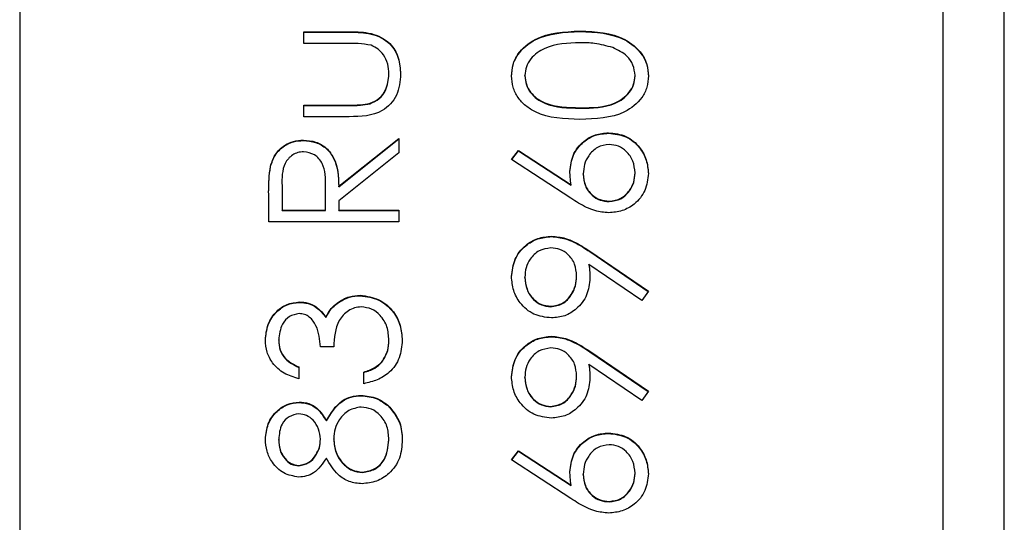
# Model space of a CAD drawing. Header units: millimetres. Extents: x 1841 to 4925, y 385 to 2485.
# Tile 14 of 28: x 2955 to 2961, y 1410 to 1413. Entities that reach past the tile are written whole.
import ezdxf

# ---------------------------------------------------------------- set-up
doc = ezdxf.new("R2010")
doc.units = ezdxf.units.MM

msp = doc.modelspace()

# ---------------------------------------------------------------- linework, layer by layer
at = {"color": 7, "linetype": 'Continuous', "lineweight": 25}
for p, q in [((2960.8192, 1443.1371), (2960.8192, 1383.1616)), ((2961.2192, 1383.1616), (2961.2192, 1443.1371)), ((2954.8192, 1441.1379), (2954.8192, 1385.1607)), ((2956.6655, 1413.0714), (2956.9667, 1413.0714)), ((2956.6655, 1412.9954), (2956.6655, 1413.0714)), ((2956.6655, 1413.0685), (2956.9667, 1413.0685)), ((2956.9667, 1413.0685), (2956.9667, 1413.0714)), ((2958.4612, 1413.073), (2958.4612, 1413.0759)), ((2956.9525, 1412.9954), (2956.6655, 1412.9954)), ((2957.2191, 1412.793), (2957.2191, 1412.7959)), ((2958.1027, 1412.7835), (2958.1027, 1412.7863)), ((2958.8191, 1412.7835), (2958.8191, 1412.7863)), ((2956.6655, 1412.594), (2956.9525, 1412.594)), ((2956.6655, 1412.518), (2956.6655, 1412.594)), ((2956.6655, 1412.5911), (2956.9525, 1412.5911)), ((2956.9525, 1412.5911), (2956.9525, 1412.594)), ((2957.0972, 1412.6032), (2957.0972, 1412.606)), ((2958.4609, 1412.5739), (2958.4609, 1412.5768)), ((2956.9611, 1412.518), (2956.6655, 1412.518)), ((2956.664, 1412.3633), (2956.664, 1412.3661)), ((2956.8935, 1412.066), (2957.2842, 1412.377)), ((2956.8935, 1412.0632), (2957.2842, 1412.3741)), ((2957.2842, 1412.377), (2957.2842, 1412.283)), ((2958.6466, 1412.4112), (2958.6466, 1412.414)), ((2958.0159, 1412.2404), (2958.0618, 1412.2989)), ((2958.0173, 1412.2395), (2958.0618, 1412.2961)), ((2958.0618, 1412.2989), (2958.4039, 1412.0753)), ((2958.0618, 1412.2961), (2958.0618, 1412.2989)), ((2958.0618, 1412.2961), (2958.4039, 1412.0724)), ((2957.2842, 1412.283), (2956.8935, 1411.9721)), ((2958.4022, 1411.9878), (2958.0159, 1412.2404)), ((2956.4491, 1412.1927), (2956.4491, 1412.1956)), ((2958.4826, 1412.1442), (2958.4826, 1412.147)), ((2958.8191, 1412.1508), (2958.8191, 1412.1536)), ((2956.5244, 1412.0691), (2956.5244, 1411.9104)), ((2956.8066, 1411.9104), (2956.8078, 1412.0654)), ((2956.8066, 1411.9075), (2956.8078, 1412.0625)), ((2956.8078, 1412.0654), (2956.8078, 1412.0686)), ((2956.8078, 1412.0625), (2956.8078, 1412.0654)), ((2956.8935, 1412.0632), (2956.8935, 1412.066)), ((2958.4039, 1412.0724), (2958.4039, 1412.0753)), ((2956.4376, 1411.8345), (2956.4376, 1412.0038)), ((2956.8935, 1411.9721), (2956.8935, 1411.9104)), ((2958.6512, 1411.9663), (2958.6512, 1411.9692)), ((2956.5244, 1411.9075), (2956.5244, 1411.9104)), ((2956.5244, 1411.9104), (2956.8066, 1411.9104)), ((2956.5244, 1411.9075), (2956.8066, 1411.9075)), ((2956.8066, 1411.9075), (2956.8066, 1411.9104)), ((2956.8935, 1411.9104), (2957.2842, 1411.9104)), ((2956.8935, 1411.9075), (2956.8935, 1411.9104)), ((2956.8935, 1411.9075), (2957.2842, 1411.9075)), ((2957.2842, 1411.9104), (2957.2842, 1411.8345)), ((2957.2842, 1411.8345), (2956.4376, 1411.8345)), ((2958.276, 1411.7385), (2958.276, 1411.7413)), ((2958.5247, 1411.6438), (2958.9059, 1411.3833)), ((2958.5247, 1411.641), (2958.5247, 1411.6438)), ((2958.5247, 1411.641), (2958.9046, 1411.3813)), ((2958.8637, 1411.3226), (2958.5196, 1411.5579)), ((2958.5196, 1411.555), (2958.5196, 1411.5579)), ((2958.1027, 1411.4723), (2958.1027, 1411.4751)), ((2958.4392, 1411.4801), (2958.4392, 1411.4829)), ((2957.0327, 1411.3542), (2957.0327, 1411.357)), ((2958.9059, 1411.3833), (2958.8637, 1411.3226)), ((2956.6358, 1411.3108), (2956.6358, 1411.3136)), ((2956.8823, 1411.3037), (2956.8823, 1411.3065)), ((2958.2709, 1411.2828), (2958.2709, 1411.2856)), ((2956.81, 1411.2119), (2956.81, 1411.2148)), ((2958.276, 1411.0874), (2958.276, 1411.0903)), ((2956.5027, 1411.0646), (2956.5027, 1411.0675)), ((2956.8609, 1411.0207), (2956.7741, 1411.0207)), ((2957.2191, 1411.0628), (2957.2191, 1411.0656)), ((2958.5247, 1410.9928), (2958.9059, 1410.7322)), ((2958.5247, 1410.99), (2958.5247, 1410.9928)), ((2958.5247, 1410.99), (2958.9046, 1410.7303)), ((2956.633, 1410.8905), (2956.633, 1410.8145)), ((2957.1733, 1410.9214), (2957.1733, 1410.9242)), ((2958.8637, 1410.6716), (2958.5196, 1410.9069)), ((2958.5196, 1410.904), (2958.5196, 1410.9069)), ((2957.0563, 1410.782), (2957.0563, 1410.8579)), ((2958.1027, 1410.8213), (2958.1027, 1410.8241)), ((2958.4392, 1410.8291), (2958.4392, 1410.8319)), ((2957.0376, 1410.7032), (2957.0376, 1410.706)), ((2958.9059, 1410.7322), (2958.8637, 1410.6716)), ((2956.6355, 1410.6598), (2956.6355, 1410.6626)), ((2957.213, 1410.6391), (2957.213, 1410.6419)), ((2958.2709, 1410.6317), (2958.2709, 1410.6346)), ((2956.8126, 1410.5396), (2956.8126, 1410.5424)), ((2958.6466, 1410.4581), (2958.6466, 1410.461)), ((2956.5027, 1410.4153), (2956.5027, 1410.4182)), ((2956.7741, 1410.4183), (2956.7741, 1410.4212)), ((2956.8609, 1410.4202), (2956.8609, 1410.4231)), ((2957.2191, 1410.4153), (2957.2191, 1410.4182)), ((2958.0159, 1410.2874), (2958.0618, 1410.3459)), ((2958.0173, 1410.2864), (2958.0618, 1410.343)), ((2958.0618, 1410.3459), (2958.4039, 1410.1223)), ((2958.0618, 1410.343), (2958.0618, 1410.3459)), ((2958.0618, 1410.343), (2958.4039, 1410.1194)), ((2956.6343, 1410.2475), (2956.6343, 1410.2503)), ((2958.4022, 1410.0348), (2958.0159, 1410.2874)), ((2957.0471, 1410.2041), (2957.0471, 1410.2069)), ((2958.4826, 1410.1911), (2958.4826, 1410.194)), ((2958.8191, 1410.1977), (2958.8191, 1410.2006)), ((2958.4039, 1410.1194), (2958.4039, 1410.1223)), ((2958.6512, 1410.0133), (2958.6512, 1410.0161))]:
    msp.add_line(p, q, dxfattribs=at)
for points, knots in [([(2956.9667, 1413.0714), (2957.013, 1413.0707), (2957.1049, 1413.0693), (2957.2256, 1413.0098), (2957.2882, 1412.9039), (2957.2928, 1412.8315), (2957.2951, 1412.7952)], [0, 0, 0, 0, 0.281501, 0.559646, 0.779298, 1, 1, 1, 1]), ([(2956.9667, 1413.0685), (2957.013, 1413.0678), (2957.1049, 1413.0665), (2957.2256, 1413.007), (2957.2882, 1412.9011), (2957.2928, 1412.8287), (2957.2951, 1412.7924)], [0, 0, 0, 0, 0.281501, 0.559646, 0.779298, 1, 1, 1, 1]), ([(2958.0159, 1412.7838), (2958.0179, 1412.8087), (2958.0218, 1412.8585), (2958.066, 1412.9493), (2958.2073, 1413.0637), (2958.3596, 1413.071), (2958.4612, 1413.0759)], [0, 0, 0, 0, 0.1256, 0.251197, 0.500581, 1, 1, 1, 1]), ([(2958.0159, 1412.7809), (2958.0179, 1412.8058), (2958.0218, 1412.8557), (2958.066, 1412.9465), (2958.2073, 1413.0609), (2958.3596, 1413.0682), (2958.4612, 1413.073)], [0, 0, 0, 0, 0.1256, 0.251197, 0.500581, 1, 1, 1, 1]), ([(2958.4612, 1413.0759), (2958.5629, 1413.0712), (2958.7152, 1413.0641), (2958.8556, 1412.949), (2958.8999, 1412.8585), (2958.9039, 1412.8087), (2958.9059, 1412.7838)], [0, 0, 0, 0, 0.4994065, 0.7487427, 0.8743724, 1, 1, 1, 1]), ([(2958.4612, 1413.073), (2958.5629, 1413.0683), (2958.7152, 1413.0612), (2958.8556, 1412.9462), (2958.8999, 1412.8556), (2958.9039, 1412.8058), (2958.9059, 1412.7809)], [0, 0, 0, 0, 0.4994065, 0.7487427, 0.8743724, 1, 1, 1, 1]), ([(2957.1033, 1412.9829), (2957.0753, 1412.9875), (2957.0254, 1412.9958), (2956.9748, 1412.9955), (2956.9525, 1412.9954)], [0, 0, 0, 0, 0.559371, 1, 1, 1, 1]), ([(2958.4609, 1413), (2958.3823, 1412.9968), (2958.2645, 1412.9921), (2958.1482, 1412.9129), (2958.1088, 1412.8445), (2958.1047, 1412.8057), (2958.1027, 1412.7863)], [0, 0, 0, 0, 0.500072, 0.749021, 0.874598, 1, 1, 1, 1]), ([(2958.6738, 1412.9679), (2958.6347, 1412.9787), (2958.565, 1412.998), (2958.4927, 1412.9993), (2958.4609, 1413)], [0, 0, 0, 0, 0.559599, 1, 1, 1, 1]), ([(2957.2191, 1412.7959), (2957.2178, 1412.8179), (2957.2152, 1412.8619), (2957.1887, 1412.9182), (2957.1504, 1412.9609), (2957.119, 1412.9756), (2957.1033, 1412.9829)], [0, 0, 0, 0, 0.28027, 0.560007, 0.780074, 1, 1, 1, 1]), ([(2958.8191, 1412.7863), (2958.8162, 1412.8095), (2958.8104, 1412.8557), (2958.7621, 1412.9271), (2958.7072, 1412.9525), (2958.6738, 1412.9679)], [0, 0, 0, 0, 0.280257, 0.560781, 1, 1, 1, 1]), ([(2957.2951, 1412.7952), (2957.2914, 1412.7481), (2957.2839, 1412.6543), (2957.1602, 1412.5228), (2957.0367, 1412.5198), (2956.9611, 1412.518)], [0, 0, 0, 0, 0.2809699, 0.5597849, 1, 1, 1, 1]), ([(2957.0972, 1412.606), (2957.1179, 1412.6153), (2957.1594, 1412.634), (2957.2089, 1412.7021), (2957.2152, 1412.7603), (2957.2191, 1412.7959)], [0, 0, 0, 0, 0.2801167, 0.5605444, 1, 1, 1, 1]), ([(2957.0972, 1412.6032), (2957.1179, 1412.6125), (2957.1594, 1412.6312), (2957.2089, 1412.6993), (2957.2152, 1412.7575), (2957.2191, 1412.793)], [0, 0, 0, 0, 0.2801167, 0.5605444, 1, 1, 1, 1]), ([(2958.4612, 1412.5008), (2958.3601, 1412.5041), (2958.2336, 1412.5082), (2958.1064, 1412.5871), (2958.0559, 1412.642), (2958.0219, 1412.7096), (2958.0179, 1412.7591), (2958.0159, 1412.7838)], [0, 0, 0, 0, 0.498702, 0.624177, 0.749467, 0.874745, 1, 1, 1, 1]), ([(2958.1027, 1412.7863), (2958.1046, 1412.7669), (2958.1085, 1412.7281), (2958.1383, 1412.6767), (2958.1799, 1412.6356), (2958.283, 1412.5796), (2958.3819, 1412.578), (2958.4609, 1412.5768)], [0, 0, 0, 0, 0.125139, 0.250418, 0.375519, 0.500847, 1, 1, 1, 1]), ([(2958.1027, 1412.7835), (2958.1046, 1412.7641), (2958.1085, 1412.7253), (2958.1383, 1412.6738), (2958.1799, 1412.6327), (2958.283, 1412.5767), (2958.3819, 1412.5752), (2958.4609, 1412.5739)], [0, 0, 0, 0, 0.125139, 0.250418, 0.375519, 0.500847, 1, 1, 1, 1]), ([(2958.4609, 1412.5768), (2958.54, 1412.5774), (2958.6586, 1412.5783), (2958.7741, 1412.6596), (2958.8129, 1412.7282), (2958.817, 1412.767), (2958.8191, 1412.7863)], [0, 0, 0, 0, 0.500291, 0.749086, 0.874606, 1, 1, 1, 1]), ([(2958.4609, 1412.5739), (2958.54, 1412.5746), (2958.6586, 1412.5755), (2958.7741, 1412.6568), (2958.8129, 1412.7254), (2958.817, 1412.7641), (2958.8191, 1412.7835)], [0, 0, 0, 0, 0.500291, 0.749086, 0.874606, 1, 1, 1, 1]), ([(2958.9059, 1412.7838), (2958.9039, 1412.7591), (2958.8999, 1412.7097), (2958.8556, 1412.6198), (2958.7133, 1412.5087), (2958.5621, 1412.504), (2958.4612, 1412.5008)], [0, 0, 0, 0, 0.125551, 0.25109, 0.50025, 1, 1, 1, 1]), ([(2956.9525, 1412.594), (2956.9797, 1412.5939), (2957.0283, 1412.5938), (2957.0761, 1412.6023), (2957.0972, 1412.606)], [0, 0, 0, 0, 0.560377, 1, 1, 1, 1]), ([(2956.9525, 1412.5911), (2956.9797, 1412.591), (2957.0283, 1412.5909), (2957.0761, 1412.5994), (2957.0972, 1412.6032)], [0, 0, 0, 0, 0.560377, 1, 1, 1, 1]), ([(2956.4491, 1412.1956), (2956.4579, 1412.2221), (2956.4755, 1412.2752), (2956.5326, 1412.3311), (2956.5983, 1412.3619), (2956.6421, 1412.3647), (2956.664, 1412.3661)], [0, 0, 0, 0, 0.279797, 0.5595, 0.779626, 1, 1, 1, 1]), ([(2956.4491, 1412.1927), (2956.4579, 1412.2193), (2956.4755, 1412.2724), (2956.5326, 1412.3282), (2956.5983, 1412.3591), (2956.6421, 1412.3619), (2956.664, 1412.3633)], [0, 0, 0, 0, 0.279797, 0.5595, 0.779626, 1, 1, 1, 1]), ([(2956.664, 1412.3661), (2956.6908, 1412.3639), (2956.7443, 1412.3595), (2956.8154, 1412.3176), (2956.8866, 1412.2222), (2956.8906, 1412.1304), (2956.8935, 1412.066)], [0, 0, 0, 0, 0.18712, 0.373979, 0.560911, 1, 1, 1, 1]), ([(2956.664, 1412.3633), (2956.6908, 1412.361), (2956.7443, 1412.3566), (2956.8154, 1412.3148), (2956.8866, 1412.2194), (2956.8906, 1412.1276), (2956.8935, 1412.0632)], [0, 0, 0, 0, 0.18712, 0.373979, 0.560911, 1, 1, 1, 1]), ([(2958.3958, 1412.163), (2958.4, 1412.2), (2958.4085, 1412.2742), (2958.4764, 1412.3567), (2958.5592, 1412.4067), (2958.6175, 1412.4116), (2958.6466, 1412.414)], [0, 0, 0, 0, 0.279638, 0.559326, 0.779527, 1, 1, 1, 1]), ([(2958.3958, 1412.1601), (2958.4, 1412.1972), (2958.4085, 1412.2713), (2958.4764, 1412.3539), (2958.5592, 1412.4038), (2958.6175, 1412.4087), (2958.6466, 1412.4112)], [0, 0, 0, 0, 0.279638, 0.559326, 0.779527, 1, 1, 1, 1]), ([(2958.6466, 1412.414), (2958.6854, 1412.4097), (2958.7629, 1412.4009), (2958.8487, 1412.3287), (2958.8974, 1412.2406), (2958.9031, 1412.1799), (2958.9059, 1412.1496)], [0, 0, 0, 0, 0.279631, 0.55896, 0.779478, 1, 1, 1, 1]), ([(2958.6466, 1412.4112), (2958.6854, 1412.4068), (2958.7629, 1412.3981), (2958.8487, 1412.3258), (2958.8974, 1412.2377), (2958.9031, 1412.177), (2958.9059, 1412.1467)], [0, 0, 0, 0, 0.279631, 0.55896, 0.779478, 1, 1, 1, 1]), ([(2956.6638, 1412.2902), (2956.6514, 1412.2892), (2956.6266, 1412.2874), (2956.5928, 1412.2706), (2956.5641, 1412.2468), (2956.5228, 1412.184), (2956.5237, 1412.1201), (2956.5244, 1412.0691)], [0, 0, 0, 0, 0.125307, 0.250617, 0.375954, 0.501281, 1, 1, 1, 1]), ([(2956.8078, 1412.0654), (2956.8077, 1412.1173), (2956.8074, 1412.1824), (2956.7661, 1412.2466), (2956.7272, 1412.2802), (2956.6891, 1412.2862), (2956.6638, 1412.2902)], [0, 0, 0, 0, 0.499827, 0.625498, 0.751208, 1, 1, 1, 1]), ([(2958.6512, 1412.3381), (2958.6247, 1412.3342), (2958.5715, 1412.3263), (2958.518, 1412.2708), (2958.487, 1412.2096), (2958.4841, 1412.1679), (2958.4826, 1412.147)], [0, 0, 0, 0, 0.2787544, 0.558605, 0.7791474, 1, 1, 1, 1]), ([(2958.8191, 1412.1536), (2958.8165, 1412.1796), (2958.8113, 1412.2316), (2958.7679, 1412.2919), (2958.7125, 1412.3317), (2958.6716, 1412.3359), (2958.6512, 1412.3381)], [0, 0, 0, 0, 0.280018, 0.559853, 0.779987, 1, 1, 1, 1]), ([(2956.4376, 1412.0038), (2956.4375, 1412.0398), (2956.4372, 1412.104), (2956.4455, 1412.1676), (2956.4491, 1412.1956)], [0, 0, 0, 0, 0.56024, 1, 1, 1, 1]), ([(2956.4376, 1412.001), (2956.4375, 1412.0369), (2956.4372, 1412.1011), (2956.4455, 1412.1647), (2956.4491, 1412.1927)], [0, 0, 0, 0, 0.56024, 1, 1, 1, 1]), ([(2958.4039, 1412.0753), (2958.4014, 1412.0916), (2958.3968, 1412.1206), (2958.3961, 1412.15), (2958.3958, 1412.163)], [0, 0, 0, 0, 0.5599103, 1, 1, 1, 1]), ([(2958.4826, 1412.147), (2958.4848, 1412.1212), (2958.4892, 1412.0697), (2958.5338, 1412.0106), (2958.5906, 1411.9747), (2958.631, 1411.971), (2958.6512, 1411.9692)], [0, 0, 0, 0, 0.280127, 0.559515, 0.779719, 1, 1, 1, 1]), ([(2958.4826, 1412.1442), (2958.4848, 1412.1184), (2958.4892, 1412.0669), (2958.5338, 1412.0077), (2958.5906, 1411.9719), (2958.631, 1411.9682), (2958.6512, 1411.9663)], [0, 0, 0, 0, 0.280127, 0.559515, 0.779719, 1, 1, 1, 1]), ([(2958.9059, 1412.1496), (2958.9014, 1412.1117), (2958.8923, 1412.036), (2958.8235, 1411.9505), (2958.7373, 1411.902), (2958.6779, 1411.8962), (2958.6481, 1411.8932)], [0, 0, 0, 0, 0.2796696, 0.5590848, 0.7795576, 1, 1, 1, 1]), ([(2958.6512, 1411.9692), (2958.6772, 1411.9728), (2958.7292, 1411.9801), (2958.783, 1412.0329), (2958.8145, 1412.0924), (2958.8176, 1412.1332), (2958.8191, 1412.1536)], [0, 0, 0, 0, 0.279059, 0.55882, 0.779303, 1, 1, 1, 1]), ([(2958.6512, 1411.9663), (2958.6772, 1411.97), (2958.7292, 1411.9772), (2958.783, 1412.03), (2958.8145, 1412.0895), (2958.8176, 1412.1304), (2958.8191, 1412.1508)], [0, 0, 0, 0, 0.279059, 0.55882, 0.779303, 1, 1, 1, 1]), ([(2958.6481, 1411.8932), (2958.6179, 1411.8962), (2958.568, 1411.9012), (2958.5034, 1411.928), (2958.4517, 1411.9559), (2958.4187, 1411.9772), (2958.4022, 1411.9878)], [0, 0, 0, 0, 0.339374, 0.559486, 0.779731, 1, 1, 1, 1]), ([(2958.0159, 1411.479), (2958.0204, 1411.5175), (2958.0294, 1411.5944), (2958.0985, 1411.6816), (2958.1855, 1411.7322), (2958.2458, 1411.7383), (2958.276, 1411.7413)], [0, 0, 0, 0, 0.27973, 0.559163, 0.779612, 1, 1, 1, 1]), ([(2958.0159, 1411.4762), (2958.0204, 1411.5147), (2958.0294, 1411.5916), (2958.0985, 1411.6788), (2958.1855, 1411.7293), (2958.2458, 1411.7354), (2958.276, 1411.7385)], [0, 0, 0, 0, 0.2797299, 0.5591633, 0.7796116, 1, 1, 1, 1]), ([(2958.276, 1411.7413), (2958.3067, 1411.7382), (2958.3573, 1411.7331), (2958.4226, 1411.7054), (2958.4749, 1411.6768), (2958.5081, 1411.6548), (2958.5247, 1411.6438)], [0, 0, 0, 0, 0.3392949, 0.5594254, 0.7796947, 1, 1, 1, 1]), ([(2958.276, 1411.7385), (2958.3067, 1411.7354), (2958.3573, 1411.7303), (2958.4226, 1411.7026), (2958.4749, 1411.6739), (2958.5081, 1411.652), (2958.5247, 1411.641)], [0, 0, 0, 0, 0.3392949, 0.5594254, 0.7796947, 1, 1, 1, 1]), ([(2958.2709, 1411.6654), (2958.2445, 1411.6614), (2958.1916, 1411.6536), (2958.1381, 1411.5985), (2958.1071, 1411.5375), (2958.1042, 1411.4959), (2958.1027, 1411.4751)], [0, 0, 0, 0, 0.278722, 0.558569, 0.779171, 1, 1, 1, 1]), ([(2958.4392, 1411.4829), (2958.4371, 1411.5091), (2958.4329, 1411.5612), (2958.3893, 1411.6221), (2958.3323, 1411.6595), (2958.2914, 1411.6634), (2958.2709, 1411.6654)], [0, 0, 0, 0, 0.280319, 0.55953, 0.779753, 1, 1, 1, 1]), ([(2958.5196, 1411.5579), (2958.5216, 1411.5413), (2958.5251, 1411.5118), (2958.5258, 1411.482), (2958.526, 1411.4689)], [0, 0, 0, 0, 0.559944, 1, 1, 1, 1]), ([(2958.5196, 1411.555), (2958.5216, 1411.5385), (2958.5251, 1411.5089), (2958.5258, 1411.4791), (2958.526, 1411.466)], [0, 0, 0, 0, 0.559944, 1, 1, 1, 1]), ([(2958.2752, 1411.2097), (2958.2361, 1411.2143), (2958.1579, 1411.2235), (2958.0729, 1411.2983), (2958.0243, 1411.3873), (2958.0187, 1411.4485), (2958.0159, 1411.479)], [0, 0, 0, 0, 0.2795384, 0.558851, 0.7794523, 1, 1, 1, 1]), ([(2958.1027, 1411.4751), (2958.1053, 1411.4488), (2958.1104, 1411.396), (2958.1531, 1411.334), (2958.2087, 1411.2924), (2958.2502, 1411.2879), (2958.2709, 1411.2856)], [0, 0, 0, 0, 0.280092, 0.560011, 0.780131, 1, 1, 1, 1]), ([(2958.1027, 1411.4723), (2958.1053, 1411.4459), (2958.1104, 1411.3931), (2958.1531, 1411.3311), (2958.2087, 1411.2895), (2958.2502, 1411.285), (2958.2709, 1411.2828)], [0, 0, 0, 0, 0.280092, 0.560011, 0.780131, 1, 1, 1, 1]), ([(2958.2709, 1411.2856), (2958.2979, 1411.2899), (2958.3519, 1411.2985), (2958.4049, 1411.3565), (2958.4348, 1411.4194), (2958.4377, 1411.4617), (2958.4392, 1411.4829)], [0, 0, 0, 0, 0.278472, 0.558424, 0.779098, 1, 1, 1, 1]), ([(2958.2709, 1411.2828), (2958.2979, 1411.287), (2958.3519, 1411.2956), (2958.4049, 1411.3536), (2958.4348, 1411.4165), (2958.4377, 1411.4589), (2958.4392, 1411.4801)], [0, 0, 0, 0, 0.278472, 0.558424, 0.779098, 1, 1, 1, 1]), ([(2958.526, 1411.4689), (2958.522, 1411.4312), (2958.5139, 1411.3558), (2958.4471, 1411.2705), (2958.3641, 1411.2175), (2958.3048, 1411.2123), (2958.2752, 1411.2097)], [0, 0, 0, 0, 0.279814, 0.559489, 0.779635, 1, 1, 1, 1]), ([(2956.8823, 1411.3065), (2956.9082, 1411.3227), (2956.9545, 1411.3518), (2957.0088, 1411.3554), (2957.0327, 1411.357)], [0, 0, 0, 0, 0.5594191, 1, 1, 1, 1]), ([(2956.8823, 1411.3037), (2956.9082, 1411.3199), (2956.9545, 1411.3489), (2957.0088, 1411.3526), (2957.0327, 1411.3542)], [0, 0, 0, 0, 0.5594191, 1, 1, 1, 1]), ([(2957.0327, 1411.357), (2957.0743, 1411.351), (2957.1574, 1411.3388), (2957.2487, 1411.2594), (2957.2983, 1411.1626), (2957.3034, 1411.097), (2957.3059, 1411.0643)], [0, 0, 0, 0, 0.279304, 0.558838, 0.779277, 1, 1, 1, 1]), ([(2957.0327, 1411.3542), (2957.0743, 1411.3481), (2957.1574, 1411.336), (2957.2487, 1411.2565), (2957.2983, 1411.1597), (2957.3034, 1411.0942), (2957.3059, 1411.0614)], [0, 0, 0, 0, 0.279304, 0.558838, 0.779277, 1, 1, 1, 1]), ([(2956.4159, 1411.0665), (2956.4195, 1411.1007), (2956.4269, 1411.1692), (2956.4813, 1411.2512), (2956.5551, 1411.3032), (2956.6089, 1411.3102), (2956.6358, 1411.3136)], [0, 0, 0, 0, 0.280085, 0.5598683, 0.7800992, 1, 1, 1, 1]), ([(2956.4159, 1411.0636), (2956.4195, 1411.0979), (2956.4269, 1411.1664), (2956.4813, 1411.2483), (2956.5551, 1411.3004), (2956.6089, 1411.3073), (2956.6358, 1411.3108)], [0, 0, 0, 0, 0.280085, 0.5598683, 0.7800992, 1, 1, 1, 1]), ([(2956.6358, 1411.3136), (2956.6554, 1411.3123), (2956.6945, 1411.3095), (2956.7595, 1411.279), (2956.7909, 1411.2391), (2956.81, 1411.2148)], [0, 0, 0, 0, 0.280508, 0.560792, 1, 1, 1, 1]), ([(2956.6358, 1411.3108), (2956.6554, 1411.3094), (2956.6945, 1411.3067), (2956.7595, 1411.2762), (2956.7909, 1411.2363), (2956.81, 1411.2119)], [0, 0, 0, 0, 0.280508, 0.560792, 1, 1, 1, 1]), ([(2956.81, 1411.2148), (2956.8203, 1411.2345), (2956.8387, 1411.2697), (2956.869, 1411.2953), (2956.8823, 1411.3065)], [0, 0, 0, 0, 0.559795, 1, 1, 1, 1]), ([(2956.81, 1411.2119), (2956.8203, 1411.2317), (2956.8387, 1411.2669), (2956.869, 1411.2924), (2956.8823, 1411.3037)], [0, 0, 0, 0, 0.559795, 1, 1, 1, 1]), ([(2957.04, 1411.2811), (2957.0252, 1411.2799), (2956.9957, 1411.2774), (2956.9423, 1411.251), (2956.8694, 1411.1723), (2956.8643, 1411.0813), (2956.8609, 1411.0207)], [0, 0, 0, 0, 0.125587, 0.251191, 0.500605, 1, 1, 1, 1]), ([(2957.2191, 1411.0656), (2957.2171, 1411.095), (2957.2132, 1411.1535), (2957.1693, 1411.2245), (2957.109, 1411.2726), (2957.063, 1411.2783), (2957.04, 1411.2811)], [0, 0, 0, 0, 0.2805991, 0.5601509, 0.7803026, 1, 1, 1, 1]), ([(2956.6355, 1411.2377), (2956.6133, 1411.2334), (2956.5688, 1411.2248), (2956.514, 1411.16), (2956.507, 1411.1025), (2956.5027, 1411.0675)], [0, 0, 0, 0, 0.278859, 0.5600742, 1, 1, 1, 1]), ([(2956.7741, 1411.0207), (2956.7696, 1411.0685), (2956.763, 1411.1402), (2956.7133, 1411.2103), (2956.6712, 1411.2343), (2956.6474, 1411.2366), (2956.6355, 1411.2377)], [0, 0, 0, 0, 0.499418, 0.749016, 0.874544, 1, 1, 1, 1]), ([(2958.0159, 1410.828), (2958.0204, 1410.8665), (2958.0294, 1410.9434), (2958.0985, 1411.0306), (2958.1855, 1411.0812), (2958.2458, 1411.0873), (2958.276, 1411.0903)], [0, 0, 0, 0, 0.27973, 0.559163, 0.779612, 1, 1, 1, 1]), ([(2958.0159, 1410.8252), (2958.0204, 1410.8636), (2958.0294, 1410.9405), (2958.0985, 1411.0278), (2958.1855, 1411.0783), (2958.2458, 1411.0844), (2958.276, 1411.0874)], [0, 0, 0, 0, 0.27973, 0.559163, 0.779612, 1, 1, 1, 1]), ([(2958.276, 1411.0903), (2958.3067, 1411.0872), (2958.3573, 1411.0821), (2958.4226, 1411.0544), (2958.4749, 1411.0258), (2958.5081, 1411.0038), (2958.5247, 1410.9928)], [0, 0, 0, 0, 0.339295, 0.559425, 0.779695, 1, 1, 1, 1]), ([(2958.276, 1411.0874), (2958.3067, 1411.0844), (2958.3573, 1411.0793), (2958.4226, 1411.0515), (2958.4749, 1411.0229), (2958.5081, 1411.001), (2958.5247, 1410.99)], [0, 0, 0, 0, 0.339295, 0.559425, 0.779695, 1, 1, 1, 1]), ([(2956.633, 1410.8145), (2956.6004, 1410.8243), (2956.5354, 1410.8438), (2956.4634, 1410.9084), (2956.4221, 1410.9867), (2956.4179, 1411.0399), (2956.4159, 1411.0665)], [0, 0, 0, 0, 0.2802877, 0.5596797, 0.7797465, 1, 1, 1, 1]), ([(2956.5027, 1411.0675), (2956.5044, 1411.0455), (2956.5079, 1411.0015), (2956.5503, 1410.9316), (2956.6016, 1410.9061), (2956.633, 1410.8905)], [0, 0, 0, 0, 0.280636, 0.560364, 1, 1, 1, 1]), ([(2956.5027, 1411.0646), (2956.5044, 1411.0426), (2956.5079, 1410.9987), (2956.5503, 1410.9287), (2956.6016, 1410.9032), (2956.633, 1410.8876)], [0, 0, 0, 0, 0.280636, 0.560364, 1, 1, 1, 1]), ([(2957.3059, 1411.0643), (2957.3025, 1411.0254), (2957.2957, 1410.9479), (2957.2307, 1410.8562), (2957.1452, 1410.803), (2957.0859, 1410.789), (2957.0563, 1410.782)], [0, 0, 0, 0, 0.279886, 0.558979, 0.779263, 1, 1, 1, 1]), ([(2957.1733, 1410.9242), (2957.1885, 1410.9485), (2957.2158, 1410.9921), (2957.2181, 1411.0431), (2957.2191, 1411.0656)], [0, 0, 0, 0, 0.558748, 1, 1, 1, 1]), ([(2957.1733, 1410.9214), (2957.1885, 1410.9457), (2957.2158, 1410.9892), (2957.2181, 1411.0402), (2957.2191, 1411.0628)], [0, 0, 0, 0, 0.558748, 1, 1, 1, 1]), ([(2958.2709, 1411.0144), (2958.2445, 1411.0104), (2958.1916, 1411.0025), (2958.1381, 1410.9474), (2958.1071, 1410.8865), (2958.1042, 1410.8449), (2958.1027, 1410.8241)], [0, 0, 0, 0, 0.278722, 0.558569, 0.779171, 1, 1, 1, 1]), ([(2958.4392, 1410.8319), (2958.4371, 1410.858), (2958.4329, 1410.9102), (2958.3893, 1410.9711), (2958.3323, 1411.0085), (2958.2914, 1411.0124), (2958.2709, 1411.0144)], [0, 0, 0, 0, 0.280319, 0.55953, 0.779753, 1, 1, 1, 1]), ([(2957.0563, 1410.8579), (2957.0809, 1410.8657), (2957.1248, 1410.8795), (2957.1585, 1410.9106), (2957.1733, 1410.9242)], [0, 0, 0, 0, 0.560694, 1, 1, 1, 1]), ([(2957.0563, 1410.8551), (2957.0809, 1410.8628), (2957.1248, 1410.8766), (2957.1585, 1410.9077), (2957.1733, 1410.9214)], [0, 0, 0, 0, 0.560694, 1, 1, 1, 1]), ([(2958.5196, 1410.9069), (2958.5216, 1410.8903), (2958.5251, 1410.8607), (2958.5258, 1410.831), (2958.526, 1410.8179)], [0, 0, 0, 0, 0.559944, 1, 1, 1, 1]), ([(2958.5196, 1410.904), (2958.5216, 1410.8875), (2958.5251, 1410.8579), (2958.5258, 1410.8281), (2958.526, 1410.815)], [0, 0, 0, 0, 0.559944, 1, 1, 1, 1]), ([(2958.2752, 1410.5586), (2958.2361, 1410.5633), (2958.1579, 1410.5725), (2958.0729, 1410.6473), (2958.0243, 1410.7362), (2958.0187, 1410.7974), (2958.0159, 1410.828)], [0, 0, 0, 0, 0.279538, 0.558851, 0.779452, 1, 1, 1, 1]), ([(2958.1027, 1410.8241), (2958.1053, 1410.7977), (2958.1104, 1410.745), (2958.1531, 1410.6829), (2958.2087, 1410.6414), (2958.2502, 1410.6369), (2958.2709, 1410.6346)], [0, 0, 0, 0, 0.280092, 0.560011, 0.780131, 1, 1, 1, 1]), ([(2958.1027, 1410.8213), (2958.1053, 1410.7949), (2958.1104, 1410.7421), (2958.1531, 1410.6801), (2958.2087, 1410.6385), (2958.2502, 1410.634), (2958.2709, 1410.6317)], [0, 0, 0, 0, 0.280092, 0.560011, 0.780131, 1, 1, 1, 1]), ([(2958.2709, 1410.6346), (2958.2979, 1410.6389), (2958.3519, 1410.6475), (2958.4049, 1410.7055), (2958.4348, 1410.7683), (2958.4377, 1410.8107), (2958.4392, 1410.8319)], [0, 0, 0, 0, 0.2784725, 0.5584236, 0.7790976, 1, 1, 1, 1]), ([(2958.2709, 1410.6317), (2958.2979, 1410.636), (2958.3519, 1410.6446), (2958.4049, 1410.7026), (2958.4348, 1410.7655), (2958.4377, 1410.8079), (2958.4392, 1410.8291)], [0, 0, 0, 0, 0.2784725, 0.5584236, 0.7790976, 1, 1, 1, 1]), ([(2958.526, 1410.8179), (2958.522, 1410.7802), (2958.5139, 1410.7048), (2958.4471, 1410.6195), (2958.3641, 1410.5665), (2958.3048, 1410.5613), (2958.2752, 1410.5586)], [0, 0, 0, 0, 0.279814, 0.559489, 0.779635, 1, 1, 1, 1]), ([(2956.8126, 1410.5424), (2956.8416, 1410.5904), (2956.8822, 1410.6573), (2956.9728, 1410.7011), (2957.016, 1410.7044), (2957.0376, 1410.706)], [0, 0, 0, 0, 0.558271, 0.779089, 1, 1, 1, 1]), ([(2956.8126, 1410.5396), (2956.8416, 1410.5875), (2956.8822, 1410.6545), (2956.9728, 1410.6983), (2957.016, 1410.7015), (2957.0376, 1410.7032)], [0, 0, 0, 0, 0.558271, 0.779089, 1, 1, 1, 1]), ([(2957.0376, 1410.706), (2957.0737, 1410.7026), (2957.1381, 1410.6965), (2957.1901, 1410.6586), (2957.213, 1410.6419)], [0, 0, 0, 0, 0.559346, 1, 1, 1, 1]), ([(2957.0376, 1410.7032), (2957.0737, 1410.6998), (2957.1381, 1410.6937), (2957.1901, 1410.6558), (2957.213, 1410.6391)], [0, 0, 0, 0, 0.559346, 1, 1, 1, 1]), ([(2956.4159, 1410.4224), (2956.4196, 1410.4561), (2956.427, 1410.5236), (2956.4829, 1410.6027), (2956.556, 1410.6529), (2956.609, 1410.6594), (2956.6355, 1410.6626)], [0, 0, 0, 0, 0.279929, 0.559623, 0.779946, 1, 1, 1, 1]), ([(2956.4159, 1410.4195), (2956.4196, 1410.4533), (2956.427, 1410.5207), (2956.4829, 1410.5999), (2956.556, 1410.65), (2956.609, 1410.6565), (2956.6355, 1410.6598)], [0, 0, 0, 0, 0.279929, 0.559623, 0.779946, 1, 1, 1, 1]), ([(2956.6355, 1410.6626), (2956.6566, 1410.6607), (2956.6988, 1410.6569), (2956.7655, 1410.6168), (2956.7947, 1410.5706), (2956.8126, 1410.5424)], [0, 0, 0, 0, 0.280159, 0.560243, 1, 1, 1, 1]), ([(2956.6355, 1410.6598), (2956.6566, 1410.6579), (2956.6988, 1410.6541), (2956.7655, 1410.6139), (2956.7947, 1410.5678), (2956.8126, 1410.5396)], [0, 0, 0, 0, 0.280159, 0.560243, 1, 1, 1, 1]), ([(2957.0392, 1410.6301), (2957.011, 1410.6251), (2956.9546, 1410.6151), (2956.8988, 1410.5551), (2956.8656, 1410.4898), (2956.8625, 1410.4453), (2956.8609, 1410.4231)], [0, 0, 0, 0, 0.2783033, 0.5585094, 0.7791463, 1, 1, 1, 1]), ([(2957.2191, 1410.4182), (2957.2171, 1410.4473), (2957.2131, 1410.5055), (2957.1687, 1410.5757), (2957.1076, 1410.6219), (2957.062, 1410.6273), (2957.0392, 1410.6301)], [0, 0, 0, 0, 0.280602, 0.559962, 0.78018, 1, 1, 1, 1]), ([(2957.213, 1410.6419), (2957.244, 1410.6054), (2957.2996, 1410.54), (2957.304, 1410.4549), (2957.3059, 1410.4173)], [0, 0, 0, 0, 0.557758, 1, 1, 1, 1]), ([(2957.213, 1410.6391), (2957.244, 1410.6026), (2957.2996, 1410.5371), (2957.304, 1410.4521), (2957.3059, 1410.4144)], [0, 0, 0, 0, 0.557758, 1, 1, 1, 1]), ([(2956.6326, 1410.5867), (2956.6109, 1410.5821), (2956.5672, 1410.573), (2956.511, 1410.5107), (2956.5058, 1410.4532), (2956.5027, 1410.4182)], [0, 0, 0, 0, 0.278971, 0.559919, 1, 1, 1, 1]), ([(2956.7741, 1410.4212), (2956.7717, 1410.4436), (2956.7669, 1410.4885), (2956.7326, 1410.5429), (2956.6852, 1410.5784), (2956.6501, 1410.5839), (2956.6326, 1410.5867)], [0, 0, 0, 0, 0.280237, 0.560145, 0.780435, 1, 1, 1, 1]), ([(2958.3958, 1410.2099), (2958.4, 1410.247), (2958.4085, 1410.3212), (2958.4764, 1410.4037), (2958.5592, 1410.4537), (2958.6175, 1410.4585), (2958.6466, 1410.461)], [0, 0, 0, 0, 0.279638, 0.559326, 0.779527, 1, 1, 1, 1]), ([(2958.3958, 1410.207), (2958.4, 1410.2441), (2958.4085, 1410.3183), (2958.4764, 1410.4008), (2958.5592, 1410.4508), (2958.6175, 1410.4557), (2958.6466, 1410.4581)], [0, 0, 0, 0, 0.279638, 0.559326, 0.779527, 1, 1, 1, 1]), ([(2958.6466, 1410.461), (2958.6854, 1410.4566), (2958.7629, 1410.4479), (2958.8487, 1410.3756), (2958.8974, 1410.2875), (2958.9031, 1410.2268), (2958.9059, 1410.1965)], [0, 0, 0, 0, 0.279631, 0.55896, 0.779478, 1, 1, 1, 1]), ([(2958.6466, 1410.4581), (2958.6854, 1410.4538), (2958.7629, 1410.445), (2958.8487, 1410.3728), (2958.8974, 1410.2846), (2958.9031, 1410.224), (2958.9059, 1410.1937)], [0, 0, 0, 0, 0.2796308, 0.5589603, 0.7794783, 1, 1, 1, 1]), ([(2956.6331, 1410.1744), (2956.5992, 1410.1804), (2956.5313, 1410.1924), (2956.461, 1410.2622), (2956.4223, 1410.3419), (2956.418, 1410.3956), (2956.4159, 1410.4224)], [0, 0, 0, 0, 0.278806, 0.558457, 0.77916, 1, 1, 1, 1]), ([(2956.5027, 1410.4182), (2956.5042, 1410.3959), (2956.5072, 1410.3515), (2956.5384, 1410.297), (2956.5819, 1410.2575), (2956.6169, 1410.2527), (2956.6343, 1410.2503)], [0, 0, 0, 0, 0.2806507, 0.5605655, 0.7806204, 1, 1, 1, 1]), ([(2956.5027, 1410.4153), (2956.5042, 1410.3931), (2956.5072, 1410.3486), (2956.5384, 1410.2942), (2956.5819, 1410.2546), (2956.6169, 1410.2498), (2956.6343, 1410.2475)], [0, 0, 0, 0, 0.2806507, 0.5605655, 0.7806204, 1, 1, 1, 1]), ([(2956.6343, 1410.2503), (2956.6567, 1410.255), (2956.7018, 1410.2646), (2956.7444, 1410.3148), (2956.7702, 1410.3675), (2956.7728, 1410.4033), (2956.7741, 1410.4212)], [0, 0, 0, 0, 0.2777214, 0.5582236, 0.7790716, 1, 1, 1, 1]), ([(2956.6343, 1410.2475), (2956.6567, 1410.2522), (2956.7018, 1410.2617), (2956.7444, 1410.312), (2956.7702, 1410.3647), (2956.7728, 1410.4005), (2956.7741, 1410.4183)], [0, 0, 0, 0, 0.2777214, 0.5582236, 0.7790716, 1, 1, 1, 1]), ([(2956.8609, 1410.4231), (2956.8634, 1410.3933), (2956.8685, 1410.3339), (2956.9159, 1410.2638), (2956.9772, 1410.2155), (2957.0238, 1410.2098), (2957.0471, 1410.2069)], [0, 0, 0, 0, 0.280283, 0.560138, 0.780298, 1, 1, 1, 1]), ([(2956.8609, 1410.4202), (2956.8634, 1410.3905), (2956.8685, 1410.331), (2956.9159, 1410.261), (2956.9772, 1410.2126), (2957.0238, 1410.2069), (2957.0471, 1410.2041)], [0, 0, 0, 0, 0.280283, 0.560138, 0.780298, 1, 1, 1, 1]), ([(2957.3059, 1410.4173), (2957.3034, 1410.3763), (2957.2983, 1410.2947), (2957.2296, 1410.1993), (2957.1402, 1410.1419), (2957.0764, 1410.1346), (2957.0446, 1410.131)], [0, 0, 0, 0, 0.280545, 0.559269, 0.779816, 1, 1, 1, 1]), ([(2957.0471, 1410.2069), (2957.0754, 1410.2117), (2957.1319, 1410.2212), (2957.2065, 1410.2995), (2957.2143, 1410.3732), (2957.2191, 1410.4182)], [0, 0, 0, 0, 0.279833, 0.560198, 1, 1, 1, 1]), ([(2957.0471, 1410.2041), (2957.0754, 1410.2088), (2957.1319, 1410.2184), (2957.2065, 1410.2966), (2957.2143, 1410.3703), (2957.2191, 1410.4153)], [0, 0, 0, 0, 0.279833, 0.560198, 1, 1, 1, 1]), ([(2958.6512, 1410.385), (2958.6247, 1410.3811), (2958.5715, 1410.3733), (2958.518, 1410.3178), (2958.487, 1410.2565), (2958.4841, 1410.2148), (2958.4826, 1410.194)], [0, 0, 0, 0, 0.278754, 0.558605, 0.779147, 1, 1, 1, 1]), ([(2958.8191, 1410.2006), (2958.8165, 1410.2266), (2958.8113, 1410.2785), (2958.7679, 1410.3388), (2958.7125, 1410.3786), (2958.6716, 1410.3829), (2958.6512, 1410.385)], [0, 0, 0, 0, 0.280018, 0.559853, 0.779987, 1, 1, 1, 1]), ([(2956.8126, 1410.298), (2956.7884, 1410.2616), (2956.7548, 1410.2109), (2956.6836, 1410.1787), (2956.6499, 1410.1758), (2956.6331, 1410.1744)], [0, 0, 0, 0, 0.5577522, 0.7789324, 1, 1, 1, 1]), ([(2957.0446, 1410.131), (2957.0163, 1410.1337), (2956.9597, 1410.1393), (2956.8719, 1410.1961), (2956.8351, 1410.2593), (2956.8126, 1410.298)], [0, 0, 0, 0, 0.279987, 0.559901, 1, 1, 1, 1]), ([(2958.4039, 1410.1223), (2958.4014, 1410.1385), (2958.3968, 1410.1676), (2958.3961, 1410.197), (2958.3958, 1410.2099)], [0, 0, 0, 0, 0.55991, 1, 1, 1, 1]), ([(2958.4826, 1410.194), (2958.4848, 1410.1682), (2958.4892, 1410.1167), (2958.5338, 1410.0576), (2958.5906, 1410.0217), (2958.631, 1410.018), (2958.6512, 1410.0161)], [0, 0, 0, 0, 0.280127, 0.559515, 0.779719, 1, 1, 1, 1]), ([(2958.4826, 1410.1911), (2958.4848, 1410.1653), (2958.4892, 1410.1138), (2958.5338, 1410.0547), (2958.5906, 1410.0188), (2958.631, 1410.0151), (2958.6512, 1410.0133)], [0, 0, 0, 0, 0.280127, 0.559515, 0.779719, 1, 1, 1, 1]), ([(2958.9059, 1410.1965), (2958.9014, 1410.1586), (2958.8923, 1410.083), (2958.8235, 1409.9975), (2958.7373, 1409.949), (2958.6779, 1409.9431), (2958.6481, 1409.9402)], [0, 0, 0, 0, 0.27967, 0.559085, 0.779558, 1, 1, 1, 1]), ([(2958.6512, 1410.0161), (2958.6772, 1410.0198), (2958.7292, 1410.027), (2958.783, 1410.0799), (2958.8145, 1410.1393), (2958.8176, 1410.1802), (2958.8191, 1410.2006)], [0, 0, 0, 0, 0.279059, 0.55882, 0.779303, 1, 1, 1, 1]), ([(2958.6512, 1410.0133), (2958.6772, 1410.0169), (2958.7292, 1410.0242), (2958.783, 1410.077), (2958.8145, 1410.1365), (2958.8176, 1410.1773), (2958.8191, 1410.1977)], [0, 0, 0, 0, 0.279059, 0.55882, 0.779303, 1, 1, 1, 1]), ([(2958.6481, 1409.9402), (2958.6179, 1409.9432), (2958.568, 1409.9481), (2958.5034, 1409.975), (2958.4517, 1410.0029), (2958.4187, 1410.0241), (2958.4022, 1410.0348)], [0, 0, 0, 0, 0.339374, 0.559486, 0.779731, 1, 1, 1, 1])]:
    msp.add_open_spline(points, degree=3, knots=knots, dxfattribs=at)

doc.saveas('drawing.dxf')
